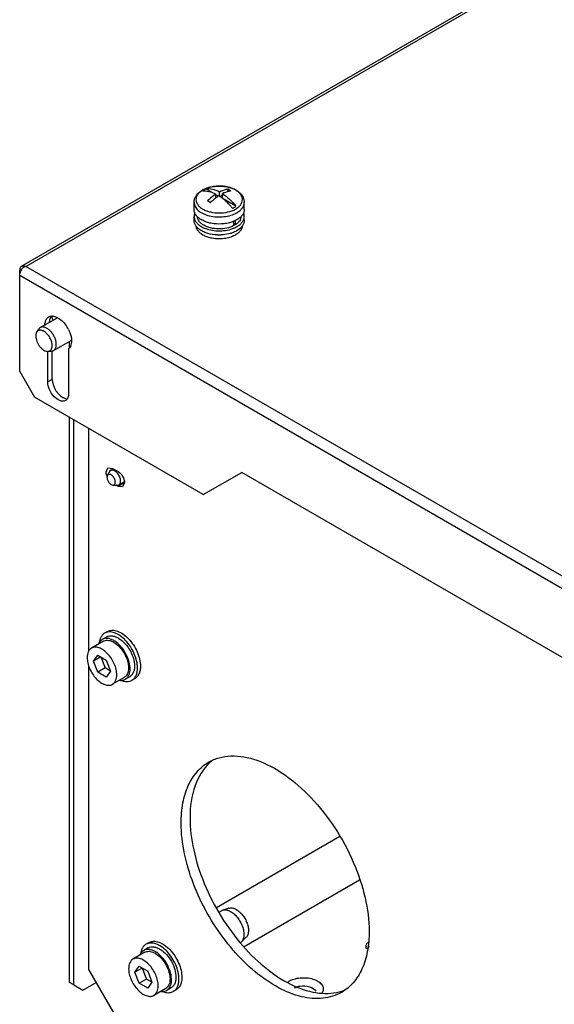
# Model space of a CAD drawing. Header units: millimetres. Extents: x 141 to 1096, y 454 to 1274.
# Tile 14 of 21: x 165 to 293, y 717 to 953. Entities that reach past the tile are written whole.
import ezdxf

# ---------------------------------------------------------------- set-up
doc = ezdxf.new("R2010")
doc.units = ezdxf.units.MM
doc.header["$LTSCALE"] = 112.320728
doc.layers.get('0').update_dxf_attribs({"linetype": 'CONTINUOUS'})

msp = doc.modelspace()

# ---------------------------------------------------------------- linework, layer by layer
at = {"color": 7, "linetype": 'Continuous'}
for p, q in [((824.14, 1273.69), (165.83, 893.61)), ((166.94, 893.65), (824.83, 1273.48)), ((211.6, 911.21), (209.94, 912.17)), ((212.34, 910.01), (212.34, 910.93)), ((212.93, 910.44), (212.34, 910.78)), ((213.19, 910.42), (213.19, 911.42)), ((213.89, 910.7), (213.29, 910.35)), ((213.89, 909.92), (213.89, 911.02)), ((215.17, 912.09), (215.17, 911.51)), ((207.11, 907.24), (207.11, 908.94)), ((211.53, 909.34), (210.93, 908.99)), ((217.13, 908.01), (214.05, 909.8)), ((219.11, 907.24), (219.11, 908.94)), ((207.11, 904.63), (207.11, 905.61)), ((219.11, 904.63), (219.11, 905.61)), ((216.61, 903.39), (216.61, 904.47)), ((216.61, 903.79), (216.96, 903.59)), ((216.96, 904.62), (216.96, 903.59)), ((165.46, 868.54), (165.46, 892.79)), ((165.46, 891.56), (419.31, 745.01)), ((166.28, 893.69), (165.83, 893.61)), ((166.33, 893.48), (166.28, 893.69)), ((420.37, 747.33), (166.94, 893.65)), ((170.38, 879.04), (174.3, 881.31)), ((172.95, 881.68), (173.45, 880.82)), ((169.53, 877.96), (169.99, 878.67)), ((173.55, 873.55), (177.75, 875.98)), ((177.33, 874.21), (177.33, 875.74)), ((172.17, 866.05), (172.17, 873.36)), ((172.19, 873.36), (173.03, 873.4)), ((173.23, 866.66), (173.23, 873.4)), ((177.12, 873.95), (177.12, 863.19)), ((165.46, 868.54), (168.99, 862.42)), ((173.23, 866.66), (172.17, 866.05)), ((209.3, 839.15), (168.99, 862.42)), ((177.33, 722.63), (177.33, 857.6)), ((178.4, 722.02), (178.4, 856.99)), ((181.93, 854.94), (181.93, 801.69)), ((186.1, 844.53), (186.55, 845.52)), ((186.4, 843.7), (186.88, 844.62)), ((186.55, 845.52), (187.62, 845.41)), ((187.16, 844.92), (187.82, 845.3)), ((187.62, 845.41), (188.97, 844.64)), ((209.3, 839.15), (218.49, 844.45)), ((402.34, 738.31), (218.49, 844.45)), ((189.16, 841.46), (190.43, 842.19)), ((187.72, 841.41), (188.75, 841.37)), ((188.97, 841.12), (188.53, 841.38)), ((190.49, 842), (188.97, 841.12)), ((190.04, 841.02), (188.97, 841.12)), ((190.49, 842), (190.04, 841.02)), ((186.25, 805.17), (185.19, 804.55)), ((186.46, 806.44), (185.75, 806.03)), ((185.44, 804.12), (182.61, 802.49)), ((183.07, 799.34), (184.09, 800.79)), ((184.84, 800.36), (183.07, 799.34)), ((184.09, 800.79), (186.13, 799.61)), ((184.84, 800.36), (185.86, 797.73)), ((181.93, 798.29), (181.93, 725.69)), ((184.09, 796.7), (183.07, 799.34)), ((185.86, 797.73), (184.09, 796.7)), ((187.15, 796.98), (185.86, 797.73)), ((186.13, 799.61), (187.15, 796.98)), ((186.13, 795.53), (184.09, 796.7)), ((187.15, 796.98), (186.13, 795.53)), ((190.44, 795.46), (187.61, 793.83)), ((191.75, 795.64), (190.69, 795.03)), ((192.96, 795.18), (192.25, 794.77)), ((241.94, 757.48), (212.44, 740.45)), ((219.08, 731.22), (246.61, 747.11)), ((213.03, 739.39), (213.65, 739.75)), ((215.45, 740.35), (213.96, 739.89)), ((196.36, 732.14), (195.65, 731.73)), ((219.52, 733.31), (218.37, 732.24)), ((195.34, 729.82), (192.51, 728.19)), ((196.15, 730.86), (195.09, 730.25)), ((181.93, 725.69), (189, 713.44)), ((192.97, 725.03), (193.99, 726.49)), ((194.74, 726.05), (192.97, 725.03)), ((193.99, 722.4), (192.97, 725.03)), ((193.99, 726.49), (196.03, 725.31)), ((194.74, 726.05), (195.76, 723.42)), ((196.03, 725.31), (197.05, 722.68)), ((178.4, 722.02), (177.33, 722.63)), ((180.52, 720.79), (183.7, 722.63)), ((195.76, 723.42), (193.99, 722.4)), ((196.03, 721.22), (193.99, 722.4)), ((197.05, 722.68), (195.76, 723.42)), ((197.05, 722.68), (196.03, 721.22)), ((178.4, 722.02), (180.52, 720.79)), ((200.34, 721.16), (197.51, 719.52)), ((201.65, 721.34), (200.59, 720.72)), ((202.86, 720.88), (202.15, 720.47))]:
    msp.add_line(p, q, dxfattribs=at)
for centre, radius, start, end in [((213.11, 903.35), 9.48, 91.4391, 97.2142), ((213.11, 903.23), 9.6, 86.53, 91.4497), ((211.95, 906.87), 5.75, 119.5195, 119.9994), ((211.72, 907.5), 5.07, 120.7249, 121.2994), ((211.77, 907.42), 5.17, 119.9986, 120.7244), ((211.82, 907.32), 5.28, 119.5194, 119.9993), ((213.48, 905.13), 7.66, 72.8093, 73.9828), ((214.41, 911.92), 5.27, 299.5193, 299.9993), ((214.51, 911.43), 5.7, 299.5194, 299.9993), ((209.97, 905.02), 2.95, 214.0802, 217.7434), ((216.31, 904.99), 2.89, 324.4265, 325.9867), ((211.25, 906.36), 4.81, 232.407, 236.1891), ((213.11, 911.54), 10.38, 267.72, 272.7253), ((213.55, 909.33), 8.12, 286.9574, 287.7273), ((168.5, 891.27), 3.09, 143.21, 149.3597), ((167.67, 890.58), 3.16, 112.5226, 116.2197), ((166.44, 891.31), 2.39, 77.8581, 83.3171), ((175.41, 879.52), 3.95, 176.2872, 180.0274), ((173.15, 880.27), 1.51, 109.5124, 119.9497), ((173.17, 880.21), 1.57, 106.1548, 109.5302), ((173.23, 879.9), 1.89, 89.7741, 95.9336), ((170.18, 875.1), 7.76, 26.5111, 36.6497), ((186.42, 842.23), 3.14, 38.7809, 43.2981), ((189.41, 844.75), 3.33, 198.471, 199.6527), ((189.61, 844.82), 3.54, 199.6909, 205.3637), ((185.22, 799.57), 5.44, 57.2131, 60.0784), ((186.76, 797.75), 4.72, 0.0004, 0.3731), ((186.46, 797.54), 5.37, 0.0108, 2.8191), ((191.6, 799.48), 5.09, 244.9773, 247.3743), ((218.2, 767.04), 10.9, 126.7274, 131.9857), ((214.4, 738.44), 1.51, 107.1428, 119.929), ((217.34, 733.35), 1.51, 300.0555, 311.5753), ((217.32, 733.38), 1.55, 311.5536, 312.8211), ((195.12, 725.27), 5.44, 57.2131, 60.0784), ((249.11, 731.24), 0.918, 179.9847, 185.2112), ((196.65, 723.45), 4.72, 0.0004, 0.3731), ((196.36, 723.24), 5.37, 0.0108, 2.8191), ((201.5, 725.18), 5.09, 244.9773, 247.3743), ((239.06, 730.92), 10.9, 288.035, 293.3056)]:
    msp.add_arc(centre, radius, start, end, dxfattribs=at)
for points, knots in [([(209.12, 911.87), (209.56, 912.12), (210.54, 912.52), (212.13, 912.83), (213.79, 912.85), (215.4, 912.6), (216.85, 912.07), (217.88, 911.4), (218.5, 910.73), (218.84, 910.18), (219.06, 909.58), (219.11, 909.15), (219.11, 908.94)], [0, 0, 0, 0, 0.126684, 0.2625, 0.402198, 0.539192, 0.667818, 0.785509, 0.840907, 0.894689, 0.947544, 1, 1, 1, 1]), ([(211.11, 912.61), (211.04, 912.6), (210.75, 912.53), (210.47, 912.45), (210.27, 912.37)], [0, 0, 0, 0, 0.254727, 1, 1, 1, 1]), ([(211.92, 912.75), (211.85, 912.74), (211.58, 912.71), (211.31, 912.66), (211.11, 912.61)], [0, 0, 0, 0, 0.252697, 1, 1, 1, 1]), ([(214.63, 912.71), (214.55, 912.72), (214.24, 912.77), (213.93, 912.8), (213.7, 912.81)], [0, 0, 0, 0, 0.247845, 1, 1, 1, 1]), ([(215.59, 912.49), (215.51, 912.52), (215.2, 912.6), (214.87, 912.67), (214.63, 912.71)], [0, 0, 0, 0, 0.245643, 1, 1, 1, 1]), ([(207.11, 908.94), (207.11, 909.23), (207.21, 909.83), (207.63, 910.63), (208.27, 911.32), (208.8, 911.69), (209.08, 911.85)], [0, 0, 0, 0, 0.238674, 0.481255, 0.733201, 1, 1, 1, 1]), ([(209.09, 911.83), (208.85, 911.69), (208.43, 911.38), (207.93, 910.82), (207.62, 910.21), (207.52, 909.56), (207.66, 908.92), (208, 908.32), (208.53, 907.77), (209.23, 907.3), (210.07, 906.91), (211.36, 906.53), (213.11, 906.34), (215.16, 906.56), (216.45, 907.02), (217, 907.33)], [0, 0, 0, 0, 0.05965, 0.113034, 0.161219, 0.206504, 0.252084, 0.301053, 0.355504, 0.416276, 0.483166, 0.555213, 0.708355, 0.861465, 1, 1, 1, 1]), ([(209.49, 911.94), (209.46, 911.92), (209.32, 911.83), (209.19, 911.75), (209.09, 911.68)], [0, 0, 0, 0, 0.255832, 1, 1, 1, 1]), ([(209.09, 911.68), (209.61, 911.73), (210.76, 911.63), (211.81, 911.21), (212.34, 910.93)], [0, 0, 0, 0, 0.465659, 1, 1, 1, 1]), ([(210.27, 912.37), (210.17, 912.34), (209.82, 912.21), (209.47, 912.05), (209.22, 911.91)], [0, 0, 0, 0, 0.259474, 1, 1, 1, 1]), ([(209.94, 912.17), (209.9, 912.15), (209.75, 912.08), (209.6, 912), (209.49, 911.94)], [0, 0, 0, 0, 0.255162, 1, 1, 1, 1]), ([(213.19, 911.42), (212.66, 911.7), (211.6, 912.12), (210.46, 912.22), (209.94, 912.17)], [0, 0, 0, 0, 0.534341, 1, 1, 1, 1]), ([(212.34, 910.93), (212.17, 910.82), (211.47, 910.33), (210.82, 909.77), (210.36, 909.31)], [0, 0, 0, 0, 0.239557, 1, 1, 1, 1]), ([(213.04, 910.53), (212.98, 910.49), (212.74, 910.33), (212.51, 910.16), (212.34, 910.03)], [0, 0, 0, 0, 0.24584, 1, 1, 1, 1]), ([(213.89, 909.93), (213.82, 909.98), (213.54, 910.19), (213.26, 910.39), (213.04, 910.53)], [0, 0, 0, 0, 0.254978, 1, 1, 1, 1]), ([(215.17, 912.09), (215.01, 912.06), (214.32, 911.92), (213.66, 911.66), (213.19, 911.42)], [0, 0, 0, 0, 0.23516, 1, 1, 1, 1]), ([(215.87, 911.69), (215.71, 911.66), (215.02, 911.52), (214.36, 911.26), (213.89, 911.02)], [0, 0, 0, 0, 0.235169, 1, 1, 1, 1]), ([(213.89, 911.02), (214.49, 910.63), (215.66, 909.71), (216.66, 908.62), (217.13, 908.01)], [0, 0, 0, 0, 0.480235, 1, 1, 1, 1]), ([(215.87, 911.69), (215.81, 911.72), (215.58, 911.87), (215.35, 912), (215.17, 912.09)], [0, 0, 0, 0, 0.254944, 1, 1, 1, 1]), ([(216.7, 912.07), (216.63, 912.11), (216.31, 912.25), (215.99, 912.37), (215.74, 912.45)], [0, 0, 0, 0, 0.24222, 1, 1, 1, 1]), ([(217.2, 911.79), (217.16, 911.82), (217, 911.92), (216.83, 912.01), (216.7, 912.07)], [0, 0, 0, 0, 0.244265, 1, 1, 1, 1]), ([(217.04, 907.35), (217.1, 907.39), (217.23, 907.46), (217.37, 907.56), (217.48, 907.64), (217.57, 907.7), (217.64, 907.76), (217.79, 907.89), (217.95, 908.04), (218.12, 908.22), (218.33, 908.49), (218.57, 908.92), (218.7, 909.55), (218.62, 910.19), (218.32, 910.79), (217.84, 911.34), (217.43, 911.65), (217.2, 911.79)], [0, 0, 0, 0, 0.037907, 0.074868, 0.092998, 0.110937, 0.12858, 0.146002, 0.213326, 0.245631, 0.277086, 0.394973, 0.504835, 0.613846, 0.729519, 0.857362, 1, 1, 1, 1]), ([(207.11, 908.94), (207.11, 908.77), (207.16, 908.42), (207.36, 907.92), (207.68, 907.44), (208.29, 906.83), (209.33, 906.19), (210.82, 905.69), (212.5, 905.45), (214.23, 905.49), (215.86, 905.81), (216.87, 906.22), (217.32, 906.47)], [0, 0, 0, 0, 0.042851, 0.087458, 0.135246, 0.187139, 0.304203, 0.437654, 0.581852, 0.72902, 0.870849, 1, 1, 1, 1]), ([(210.36, 909.31), (210.42, 909.28), (210.66, 909.16), (210.89, 909.02), (211.06, 908.91)], [0, 0, 0, 0, 0.245075, 1, 1, 1, 1]), ([(212.34, 910.03), (212.23, 909.95), (211.78, 909.59), (211.36, 909.21), (211.06, 908.91)], [0, 0, 0, 0, 0.243758, 1, 1, 1, 1]), ([(216.29, 907.53), (216.1, 907.76), (215.38, 908.62), (214.55, 909.41), (213.89, 909.93)], [0, 0, 0, 0, 0.25941, 1, 1, 1, 1]), ([(216.73, 907.76), (216.77, 907.78), (216.91, 907.86), (217.04, 907.95), (217.13, 908.01)], [0, 0, 0, 0, 0.255832, 1, 1, 1, 1]), ([(217.36, 906.49), (217.62, 906.64), (218.1, 906.97), (218.67, 907.57), (219.03, 908.24), (219.11, 908.71), (219.11, 908.94)], [0, 0, 0, 0, 0.289809, 0.549048, 0.782229, 1, 1, 1, 1]), ([(207.85, 905.58), (207.63, 905.81), (207.34, 906.21), (207.15, 906.8), (207.11, 907.1), (207.11, 907.24)], [0, 0, 0, 0, 0.524565, 0.765826, 1, 1, 1, 1]), ([(207.3, 906.46), (207.24, 906.32), (207.15, 906.04), (207.11, 905.75), (207.11, 905.61)], [0, 0, 0, 0, 0.507274, 1, 1, 1, 1]), ([(207.11, 905.61), (207.11, 905.4), (207.18, 904.97), (207.48, 904.37), (207.95, 903.81), (208.34, 903.5), (208.56, 903.35)], [0, 0, 0, 0, 0.221985, 0.457005, 0.714698, 1, 1, 1, 1]), ([(216.65, 904.44), (216.29, 904.29), (215.53, 904.04), (213.91, 903.75), (212.23, 903.75), (210.62, 904.06), (209.53, 904.43), (208.59, 904.93), (208.07, 905.35), (207.85, 905.58)], [0, 0, 0, 0, 0.12478, 0.257137, 0.528997, 0.66094, 0.785075, 0.898587, 1, 1, 1, 1]), ([(209.44, 903.49), (209.21, 903.62), (208.8, 903.9), (208.31, 904.41), (208, 904.98), (207.92, 905.38), (207.91, 905.58)], [0, 0, 0, 0, 0.289489, 0.548809, 0.782249, 1, 1, 1, 1]), ([(216.29, 907.53), (216.32, 907.54), (216.48, 907.61), (216.63, 907.69), (216.73, 907.76)], [0, 0, 0, 0, 0.255162, 1, 1, 1, 1]), ([(218.31, 905.53), (218.31, 905.35), (218.23, 904.98), (217.95, 904.46), (217.52, 903.98), (217.16, 903.72), (216.96, 903.59)], [0, 0, 0, 0, 0.220414, 0.455372, 0.713809, 1, 1, 1, 1]), ([(219.11, 907.24), (219.11, 907.01), (219.03, 906.54), (218.67, 905.87), (218.1, 905.27), (217.62, 904.94), (217.36, 904.79)], [0, 0, 0, 0, 0.21777, 0.450951, 0.71019, 1, 1, 1, 1]), ([(217.36, 903.16), (217.62, 903.31), (218.1, 903.64), (218.67, 904.24), (219.03, 904.9), (219.11, 905.38), (219.11, 905.61)], [0, 0, 0, 0, 0.28981, 0.549048, 0.782229, 1, 1, 1, 1]), ([(219.11, 905.61), (219.11, 905.68), (219.1, 905.95), (219.03, 906.22), (218.95, 906.41)], [0, 0, 0, 0, 0.246517, 1, 1, 1, 1]), ([(207.52, 903.37), (207.4, 903.56), (207.19, 903.96), (207.11, 904.41), (207.11, 904.63)], [0, 0, 0, 0, 0.515518, 1, 1, 1, 1]), ([(207.76, 902.67), (207.74, 902.72), (207.68, 902.89), (207.64, 903.08), (207.62, 903.22)], [0, 0, 0, 0, 0.255172, 1, 1, 1, 1]), ([(208.31, 902.55), (208.25, 902.6), (208, 902.8), (207.78, 903.03), (207.64, 903.22)], [0, 0, 0, 0, 0.26237, 1, 1, 1, 1]), ([(208.56, 903.35), (208.61, 903.32), (208.82, 903.18), (209.03, 903.07), (209.2, 902.98)], [0, 0, 0, 0, 0.243018, 1, 1, 1, 1]), ([(216.61, 903.39), (216.08, 903.11), (214.89, 902.71), (212.99, 902.54), (211.11, 902.76), (209.94, 903.19), (209.44, 903.49)], [0, 0, 0, 0, 0.240141, 0.502953, 0.764167, 1, 1, 1, 1]), ([(217.36, 904.79), (217.3, 904.76), (217.07, 904.63), (216.83, 904.52), (216.65, 904.44)], [0, 0, 0, 0, 0.24319, 1, 1, 1, 1]), ([(218.66, 903.31), (218.58, 903.2), (218.22, 902.75), (217.74, 902.4), (217.36, 902.18)], [0, 0, 0, 0, 0.230037, 1, 1, 1, 1]), ([(218.61, 903.32), (218.6, 903.13), (218.53, 902.75), (218.34, 902.41), (218.23, 902.24)], [0, 0, 0, 0, 0.484527, 1, 1, 1, 1]), ([(219.11, 904.63), (219.11, 904.41), (219.04, 903.96), (218.83, 903.56), (218.71, 903.37)], [0, 0, 0, 0, 0.48453, 1, 1, 1, 1]), ([(208.15, 902.04), (208.11, 902.09), (207.95, 902.29), (207.83, 902.5), (207.76, 902.67)], [0, 0, 0, 0, 0.260828, 1, 1, 1, 1]), ([(209.5, 901.01), (209.23, 901.15), (208.74, 901.44), (208.32, 901.83), (208.15, 902.04)], [0, 0, 0, 0, 0.528302, 1, 1, 1, 1]), ([(212.7, 901.17), (211.93, 901.2), (210.81, 901.37), (209.44, 901.86), (208.84, 902.19), (208.57, 902.37)], [0, 0, 0, 0, 0.529586, 0.774812, 1, 1, 1, 1]), ([(209.2, 902.98), (209.67, 902.75), (210.7, 902.39), (211.78, 902.22), (212.34, 902.17)], [0, 0, 0, 0, 0.479722, 1, 1, 1, 1]), ([(211.45, 900.38), (211.1, 900.44), (210.43, 900.61), (209.79, 900.86), (209.5, 901.01)], [0, 0, 0, 0, 0.517337, 1, 1, 1, 1]), ([(212.34, 902.17), (212.95, 902.13), (214.16, 902.14), (215.35, 902.37), (215.91, 902.54)], [0, 0, 0, 0, 0.50911, 1, 1, 1, 1]), ([(215.92, 901.57), (215.74, 901.51), (214.98, 901.31), (214.2, 901.2), (213.61, 901.18)], [0, 0, 0, 0, 0.24229, 1, 1, 1, 1]), ([(215.91, 902.54), (216.04, 902.58), (216.54, 902.75), (217.02, 902.97), (217.36, 903.16)], [0, 0, 0, 0, 0.261562, 1, 1, 1, 1]), ([(217.36, 902.18), (217.26, 902.12), (216.83, 901.89), (216.37, 901.71), (216.02, 901.6)], [0, 0, 0, 0, 0.238799, 1, 1, 1, 1]), ([(217, 901.16), (216.95, 901.13), (216.71, 900.99), (216.46, 900.88), (216.27, 900.8)], [0, 0, 0, 0, 0.242469, 1, 1, 1, 1]), ([(217.5, 901.49), (217.46, 901.46), (217.3, 901.34), (217.13, 901.23), (217, 901.16)], [0, 0, 0, 0, 0.243295, 1, 1, 1, 1]), ([(218.23, 902.24), (218.19, 902.17), (217.97, 901.89), (217.71, 901.65), (217.5, 901.49)], [0, 0, 0, 0, 0.235913, 1, 1, 1, 1]), ([(214.7, 900.36), (214.16, 900.27), (213.07, 900.18), (211.98, 900.28), (211.45, 900.38)], [0, 0, 0, 0, 0.500413, 1, 1, 1, 1]), ([(216.27, 900.8), (216.15, 900.75), (215.64, 900.56), (215.1, 900.43), (214.7, 900.36)], [0, 0, 0, 0, 0.240786, 1, 1, 1, 1]), ([(165.46, 891.56), (165.46, 891.67), (165.5, 892.12), (165.67, 892.55), (165.85, 892.85)], [0, 0, 0, 0, 0.228685, 1, 1, 1, 1]), ([(171.65, 880.65), (171.69, 880.75), (171.85, 881.12), (172.14, 881.43), (172.4, 881.58)], [0, 0, 0, 0, 0.27023, 1, 1, 1, 1]), ([(174.28, 881.55), (174.47, 881.46), (175.29, 881.01), (175.97, 880.32), (176.4, 879.73)], [0, 0, 0, 0, 0.225249, 1, 1, 1, 1]), ([(169.53, 877.96), (169.49, 877.9), (169.34, 877.61), (169.3, 877.27), (169.3, 877.02)], [0, 0, 0, 0, 0.225482, 1, 1, 1, 1]), ([(173.21, 874.76), (173.21, 875.02), (173.13, 875.59), (172.82, 876.4), (172.36, 877.17), (171.78, 877.8), (171.23, 878.19), (170.79, 878.36), (170.48, 878.42), (170.19, 878.41), (169.93, 878.33), (169.7, 878.18), (169.58, 878.04), (169.53, 877.96)], [0, 0, 0, 0, 0.133932, 0.281886, 0.43396, 0.579301, 0.708631, 0.765732, 0.81767, 0.865242, 0.910009, 0.95415, 1, 1, 1, 1]), ([(170.38, 879.04), (170.3, 879), (170.16, 878.89), (170.04, 878.75), (169.99, 878.67)], [0, 0, 0, 0, 0.490381, 1, 1, 1, 1]), ([(174.2, 875), (174.2, 875.27), (174.13, 875.84), (173.84, 876.68), (173.41, 877.48), (172.85, 878.19), (172.23, 878.75), (171.66, 879.06), (171.22, 879.18), (170.91, 879.2), (170.63, 879.16), (170.45, 879.09), (170.38, 879.04)], [0, 0, 0, 0, 0.128681, 0.270273, 0.417429, 0.561775, 0.695446, 0.812711, 0.864676, 0.91251, 0.95714, 1, 1, 1, 1]), ([(177.12, 878.56), (177.23, 878.34), (177.61, 877.48), (177.83, 876.54), (177.83, 875.85)], [0, 0, 0, 0, 0.267408, 1, 1, 1, 1]), ([(169.3, 877.02), (169.3, 876.81), (169.35, 876.38), (169.54, 875.74), (169.84, 875.1), (170.23, 874.52), (170.62, 874.1), (170.96, 873.82), (171.41, 873.51), (171.85, 873.34), (172.19, 873.36)], [0, 0, 0, 0, 0.122944, 0.257453, 0.398323, 0.539422, 0.674587, 0.738292, 0.798652, 1, 1, 1, 1]), ([(173.55, 873.55), (173.65, 873.61), (173.85, 873.78), (174.05, 874.12), (174.18, 874.54), (174.2, 874.84), (174.2, 875)], [0, 0, 0, 0, 0.217773, 0.450955, 0.710192, 1, 1, 1, 1]), ([(177.83, 875.85), (177.83, 875.65), (177.79, 874.97), (177.49, 874.26), (177.12, 873.95)], [0, 0, 0, 0, 0.289447, 1, 1, 1, 1]), ([(172.19, 873.36), (172.27, 873.36), (172.41, 873.39), (172.62, 873.47), (172.8, 873.59), (173, 873.82), (173.18, 874.22), (173.21, 874.57), (173.21, 874.76)], [0, 0, 0, 0, 0.116601, 0.228842, 0.340529, 0.455558, 0.707095, 1, 1, 1, 1]), ([(173.03, 873.4), (173.12, 873.41), (173.3, 873.44), (173.47, 873.51), (173.55, 873.55)], [0, 0, 0, 0, 0.50962, 1, 1, 1, 1]), ([(176.4, 861.59), (175.57, 861.11), (173.64, 862.27), (172.54, 864.11), (172.17, 865.42), (172.17, 866.05)], [0, 0, 0, 0, 0.422605, 0.722335, 1, 1, 1, 1]), ([(173.23, 866.66), (173.23, 865.82), (173.81, 864.14), (174.97, 862.81), (175.7, 862.38)], [0, 0, 0, 0, 0.499767, 1, 1, 1, 1]), ([(175.7, 862.38), (175.79, 862.33), (176.13, 862.15), (176.51, 862.04), (176.79, 862.04)], [0, 0, 0, 0, 0.275554, 1, 1, 1, 1]), ([(186.25, 843.69), (186.23, 843.76), (186.15, 844.04), (186.1, 844.32), (186.1, 844.53)], [0, 0, 0, 0, 0.265376, 1, 1, 1, 1]), ([(187.16, 844.92), (187.1, 844.89), (186.99, 844.8), (186.91, 844.68), (186.88, 844.62)], [0, 0, 0, 0, 0.485947, 1, 1, 1, 1]), ([(188.71, 844.38), (188.58, 844.51), (188.33, 844.74), (187.97, 844.93), (187.69, 845.01), (187.5, 845.02), (187.32, 845), (187.21, 844.95), (187.16, 844.92)], [0, 0, 0, 0, 0.305087, 0.572743, 0.69133, 0.800462, 0.902258, 1, 1, 1, 1]), ([(188.97, 844.64), (189.42, 844.38), (190.13, 843.55), (190.49, 842.52), (190.49, 842)], [0, 0, 0, 0, 0.499999, 1, 1, 1, 1]), ([(186.4, 843.7), (186.38, 843.67), (186.33, 843.54), (186.31, 843.39), (186.31, 843.27)], [0, 0, 0, 0, 0.228196, 1, 1, 1, 1]), ([(186.31, 843.27), (186.31, 843.17), (186.33, 842.96), (186.42, 842.64), (186.57, 842.33), (186.76, 842.04), (186.98, 841.78), (187.28, 841.54), (187.55, 841.42), (187.72, 841.41)], [0, 0, 0, 0, 0.121578, 0.254385, 0.393648, 0.533704, 0.668785, 0.793786, 1, 1, 1, 1]), ([(188.3, 842.12), (188.3, 842.26), (188.26, 842.55), (188.09, 842.98), (187.85, 843.37), (187.54, 843.7), (187.26, 843.89), (187.03, 843.97), (186.87, 843.99), (186.72, 843.97), (186.59, 843.92), (186.48, 843.83), (186.42, 843.75), (186.4, 843.7)], [0, 0, 0, 0, 0.134892, 0.284001, 0.436803, 0.581874, 0.70971, 0.76575, 0.81662, 0.863387, 0.907933, 0.95268, 1, 1, 1, 1]), ([(187.72, 841.41), (187.8, 841.41), (187.93, 841.43), (188.06, 841.51), (188.18, 841.62), (188.28, 841.83), (188.3, 842.02), (188.3, 842.12)], [0, 0, 0, 0, 0.232533, 0.34434, 0.458473, 0.707508, 1, 1, 1, 1]), ([(189.57, 842.37), (189.57, 842.53), (189.54, 842.84), (189.39, 843.31), (189.17, 843.77), (188.98, 844.06), (188.87, 844.2)], [0, 0, 0, 0, 0.227981, 0.477544, 0.738772, 1, 1, 1, 1]), ([(189.16, 841.46), (189.23, 841.5), (189.35, 841.6), (189.48, 841.82), (189.56, 842.08), (189.57, 842.27), (189.57, 842.37)], [0, 0, 0, 0, 0.217772, 0.450955, 0.710192, 1, 1, 1, 1]), ([(188.75, 841.37), (188.83, 841.36), (188.97, 841.37), (189.1, 841.42), (189.16, 841.46)], [0, 0, 0, 0, 0.514047, 1, 1, 1, 1]), ([(186.46, 806.44), (186.62, 806.53), (186.97, 806.68), (187.56, 806.76), (188.18, 806.72), (189.09, 806.48), (190.25, 805.84), (191.54, 804.7), (192.68, 803.25), (193.57, 801.6), (194.15, 799.88), (194.31, 798.71), (194.31, 798.16)], [0, 0, 0, 0, 0.042861, 0.087491, 0.135326, 0.18729, 0.304554, 0.438225, 0.58257, 0.729726, 0.871319, 1, 1, 1, 1]), ([(185.75, 806.03), (185.58, 805.93), (185.25, 805.67), (184.86, 805.15), (184.59, 804.51), (184.49, 804.04), (184.45, 803.8)], [0, 0, 0, 0, 0.225948, 0.462819, 0.719155, 1, 1, 1, 1]), ([(185.19, 804.55), (185.04, 804.47), (184.76, 804.25), (184.55, 803.96), (184.46, 803.81)], [0, 0, 0, 0, 0.48809, 1, 1, 1, 1]), ([(187.93, 804.29), (187.69, 804.42), (187.21, 804.65), (186.48, 804.83), (185.79, 804.81), (185.37, 804.66), (185.19, 804.55)], [0, 0, 0, 0, 0.28967, 0.54887, 0.782102, 1, 1, 1, 1]), ([(193.6, 797.75), (193.6, 798.3), (193.44, 799.47), (192.86, 801.19), (191.97, 802.84), (190.83, 804.29), (189.55, 805.43), (188.38, 806.07), (187.47, 806.31), (186.85, 806.36), (186.27, 806.27), (185.91, 806.12), (185.75, 806.03)], [0, 0, 0, 0, 0.12868, 0.270273, 0.41743, 0.561778, 0.695447, 0.812712, 0.864676, 0.91251, 0.95714, 1, 1, 1, 1]), ([(186.25, 805.17), (186.44, 805.28), (186.89, 805.43), (187.63, 805.43), (188.42, 805.21), (188.92, 804.95), (189.18, 804.79)], [0, 0, 0, 0, 0.215282, 0.447447, 0.707661, 1, 1, 1, 1]), ([(189.18, 804.79), (189.71, 804.45), (190.71, 803.56), (191.88, 801.92), (192.67, 800.08), (192.89, 798.77), (192.89, 798.16)], [0, 0, 0, 0, 0.239985, 0.502796, 0.764093, 1, 1, 1, 1]), ([(182.61, 802.49), (182.45, 802.39), (182.14, 802.13), (181.81, 801.59), (181.62, 800.93), (181.58, 800.45), (181.58, 800.2)], [0, 0, 0, 0, 0.217771, 0.450951, 0.710188, 1, 1, 1, 1]), ([(188.65, 796.12), (188.65, 796.54), (188.53, 797.44), (188.08, 798.76), (187.4, 800.03), (186.52, 801.15), (185.53, 802.03), (184.64, 802.51), (183.94, 802.7), (183.46, 802.74), (183.01, 802.67), (182.74, 802.56), (182.61, 802.49)], [0, 0, 0, 0, 0.128682, 0.270273, 0.41743, 0.561778, 0.695448, 0.812712, 0.864677, 0.91251, 0.95714, 1, 1, 1, 1]), ([(184.46, 803.81), (184.45, 803.78), (184.4, 803.69), (184.35, 803.59), (184.32, 803.51)], [0, 0, 0, 0, 0.245548, 1, 1, 1, 1]), ([(185.44, 804.12), (185.59, 804.2), (185.92, 804.33), (186.48, 804.37), (187.07, 804.27), (187.46, 804.12), (187.66, 804.02)], [0, 0, 0, 0, 0.222286, 0.457442, 0.715029, 1, 1, 1, 1]), ([(187.66, 804.02), (187.71, 804), (187.91, 803.9), (188.1, 803.78), (188.24, 803.69)], [0, 0, 0, 0, 0.24232, 1, 1, 1, 1]), ([(191.82, 797.81), (191.79, 798.41), (191.54, 799.65), (190.75, 801.41), (189.62, 802.97), (188.67, 803.82), (188.17, 804.14)], [0, 0, 0, 0, 0.239032, 0.500021, 0.761005, 1, 1, 1, 1]), ([(188.24, 803.69), (188.7, 803.37), (189.57, 802.57), (190.59, 801.1), (191.28, 799.47), (191.47, 798.32), (191.48, 797.78)], [0, 0, 0, 0, 0.242029, 0.504595, 0.764682, 1, 1, 1, 1]), ([(181.58, 800.2), (181.58, 799.77), (181.7, 798.87), (182.14, 797.55), (182.83, 796.28), (183.7, 795.16), (184.69, 794.29), (185.59, 793.8), (186.29, 793.61), (186.77, 793.58), (187.22, 793.64), (187.49, 793.76), (187.61, 793.83)], [0, 0, 0, 0, 0.128682, 0.270273, 0.41743, 0.561778, 0.695448, 0.812712, 0.864677, 0.91251, 0.95714, 1, 1, 1, 1]), ([(191.48, 797.75), (191.48, 797.49), (191.44, 797.01), (191.24, 796.35), (190.92, 795.81), (190.61, 795.55), (190.44, 795.46)], [0, 0, 0, 0, 0.289809, 0.549047, 0.782228, 1, 1, 1, 1]), ([(190.69, 795.03), (190.87, 795.13), (191.21, 795.42), (191.57, 796.01), (191.79, 796.74), (191.83, 797.27), (191.83, 797.54)], [0, 0, 0, 0, 0.217772, 0.450953, 0.710191, 1, 1, 1, 1]), ([(192.89, 798.16), (192.89, 797.88), (192.85, 797.35), (192.63, 796.62), (192.27, 796.03), (191.93, 795.74), (191.75, 795.64)], [0, 0, 0, 0, 0.289809, 0.549047, 0.782228, 1, 1, 1, 1]), ([(192.25, 794.77), (192.47, 794.9), (192.87, 795.23), (193.29, 795.93), (193.55, 796.79), (193.6, 797.42), (193.6, 797.75)], [0, 0, 0, 0, 0.217772, 0.450952, 0.710192, 1, 1, 1, 1]), ([(194.31, 798.16), (194.31, 797.83), (194.26, 797.2), (194, 796.34), (193.57, 795.64), (193.17, 795.3), (192.96, 795.18)], [0, 0, 0, 0, 0.289806, 0.549045, 0.782225, 1, 1, 1, 1]), ([(187.61, 793.83), (187.78, 793.92), (188.09, 794.18), (188.41, 794.72), (188.61, 795.38), (188.65, 795.86), (188.65, 796.12)], [0, 0, 0, 0, 0.217771, 0.450951, 0.710188, 1, 1, 1, 1]), ([(189.65, 794.77), (189.83, 794.77), (190.2, 794.8), (190.54, 794.94), (190.69, 795.03)], [0, 0, 0, 0, 0.512538, 1, 1, 1, 1]), ([(189.3, 794.8), (189.33, 794.79), (189.45, 794.78), (189.56, 794.77), (189.65, 794.77)], [0, 0, 0, 0, 0.255003, 1, 1, 1, 1]), ([(189.64, 794.78), (189.87, 794.68), (190.33, 794.53), (191.03, 794.44), (191.68, 794.51), (192.08, 794.67), (192.25, 794.77)], [0, 0, 0, 0, 0.281285, 0.537747, 0.774435, 1, 1, 1, 1]), ([(210.6, 775.23), (211.39, 775.69), (213.11, 776.4), (217.05, 776.98), (222.6, 775.9), (229.14, 772.31), (235.42, 766.75), (240.97, 759.65), (245.34, 751.57), (248.17, 743.2), (248.93, 737.49), (248.93, 734.78)], [0, 0, 0, 0, 0.042879, 0.087529, 0.186936, 0.304252, 0.437978, 0.582387, 0.729605, 0.871255, 1, 1, 1, 1]), ([(204.03, 760.7), (204.03, 762.31), (204.27, 765.37), (205.51, 769.57), (207.6, 772.98), (209.56, 774.63), (210.6, 775.23)], [0, 0, 0, 0, 0.289799, 0.54905, 0.78223, 1, 1, 1, 1]), ([(210.91, 775.14), (209.3, 773.69), (206.73, 769.38), (206.15, 764.54), (206.15, 761.92)], [0, 0, 0, 0, 0.454358, 1, 1, 1, 1]), ([(205.45, 750.81), (205.22, 751.65), (204.43, 754.9), (204.03, 758.24), (204.03, 760.7)], [0, 0, 0, 0, 0.263107, 1, 1, 1, 1]), ([(206.15, 761.92), (206.15, 759.36), (206.83, 753.97), (209.39, 746.01), (213.37, 738.27), (218.47, 731.31), (224.32, 725.65), (230.51, 721.7), (236.66, 719.74), (240.71, 720), (242.43, 720.56)], [0, 0, 0, 0, 0.126226, 0.264801, 0.409353, 0.552501, 0.687085, 0.807435, 0.910921, 1, 1, 1, 1]), ([(242.35, 720.24), (241.01, 719.47), (237.79, 718.48), (232.48, 719.01), (226.93, 721.29), (221.41, 725.14), (216.2, 730.33), (210.1, 738.59), (206.81, 745.81), (205.45, 750.81)], [0, 0, 0, 0, 0.087189, 0.183879, 0.2953, 0.421993, 0.561162, 0.707978, 1, 1, 1, 1]), ([(213.96, 739.89), (214.07, 739.92), (214.33, 739.97), (214.73, 739.96), (215.15, 739.86), (215.74, 739.63), (216.49, 739.15), (217.3, 738.36), (218.01, 737.38), (218.57, 736.3), (218.92, 735.19), (219.02, 734.44), (219.02, 734.08)], [0, 0, 0, 0, 0.043471, 0.089722, 0.139656, 0.193742, 0.314197, 0.448707, 0.591621, 0.735845, 0.874074, 1, 1, 1, 1]), ([(215.45, 740.35), (215.56, 740.38), (215.79, 740.42), (216.16, 740.41), (216.55, 740.33), (217.1, 740.11), (217.78, 739.67), (218.54, 738.94), (219.19, 738.04), (219.7, 737.05), (220.03, 736.02), (220.11, 735.33), (220.11, 735)], [0, 0, 0, 0, 0.043472, 0.089723, 0.139657, 0.193744, 0.314197, 0.448706, 0.59162, 0.735844, 0.874073, 1, 1, 1, 1]), ([(219.02, 734.08), (219.02, 733.89), (218.99, 733.53), (218.87, 733.02), (218.67, 732.58), (218.48, 732.34), (218.37, 732.24)], [0, 0, 0, 0, 0.284616, 0.544229, 0.780868, 1, 1, 1, 1]), ([(220.11, 735), (220.11, 734.83), (220.09, 734.49), (219.98, 734.02), (219.79, 733.62), (219.61, 733.4), (219.52, 733.31)], [0, 0, 0, 0, 0.284616, 0.54423, 0.78087, 1, 1, 1, 1]), ([(248.93, 734.78), (248.93, 733.17), (248.69, 730.11), (247.45, 725.9), (245.36, 722.49), (243.4, 720.85), (242.35, 720.24)], [0, 0, 0, 0, 0.289799, 0.54905, 0.78223, 1, 1, 1, 1]), ([(195.65, 731.73), (195.48, 731.63), (195.15, 731.37), (194.76, 730.85), (194.49, 730.21), (194.39, 729.74), (194.35, 729.49)], [0, 0, 0, 0, 0.225948, 0.462819, 0.719155, 1, 1, 1, 1]), ([(203.5, 723.45), (203.5, 724), (203.34, 725.17), (202.76, 726.89), (201.87, 728.54), (200.73, 729.99), (199.45, 731.13), (198.28, 731.77), (197.37, 732.01), (196.75, 732.05), (196.17, 731.97), (195.81, 731.82), (195.65, 731.73)], [0, 0, 0, 0, 0.12868, 0.270273, 0.41743, 0.561778, 0.695447, 0.812712, 0.864676, 0.91251, 0.95714, 1, 1, 1, 1]), ([(196.36, 732.14), (196.52, 732.23), (196.87, 732.38), (197.46, 732.46), (198.08, 732.42), (198.99, 732.17), (200.15, 731.54), (201.44, 730.4), (202.58, 728.95), (203.47, 727.29), (204.05, 725.58), (204.2, 724.41), (204.2, 723.85)], [0, 0, 0, 0, 0.042861, 0.087491, 0.135326, 0.18729, 0.304554, 0.438225, 0.58257, 0.729726, 0.871319, 1, 1, 1, 1]), ([(194.36, 729.5), (194.35, 729.48), (194.3, 729.39), (194.25, 729.29), (194.22, 729.21)], [0, 0, 0, 0, 0.245548, 1, 1, 1, 1]), ([(195.09, 730.25), (194.94, 730.17), (194.66, 729.95), (194.45, 729.66), (194.36, 729.5)], [0, 0, 0, 0, 0.48809, 1, 1, 1, 1]), ([(197.83, 729.98), (197.59, 730.12), (197.11, 730.35), (196.38, 730.52), (195.69, 730.51), (195.27, 730.36), (195.09, 730.25)], [0, 0, 0, 0, 0.28967, 0.54887, 0.782102, 1, 1, 1, 1]), ([(195.34, 729.82), (195.49, 729.9), (195.82, 730.03), (196.38, 730.07), (196.97, 729.97), (197.36, 729.82), (197.56, 729.72)], [0, 0, 0, 0, 0.222286, 0.457442, 0.715029, 1, 1, 1, 1]), ([(196.15, 730.86), (196.34, 730.97), (196.79, 731.13), (197.53, 731.13), (198.32, 730.91), (198.82, 730.64), (199.08, 730.48)], [0, 0, 0, 0, 0.215282, 0.447447, 0.707661, 1, 1, 1, 1]), ([(197.56, 729.72), (197.61, 729.7), (197.81, 729.6), (198, 729.48), (198.14, 729.38)], [0, 0, 0, 0, 0.24232, 1, 1, 1, 1]), ([(201.72, 723.51), (201.69, 724.11), (201.44, 725.35), (200.65, 727.11), (199.52, 728.67), (198.57, 729.52), (198.06, 729.84)], [0, 0, 0, 0, 0.239032, 0.500021, 0.761005, 1, 1, 1, 1]), ([(198.14, 729.38), (198.6, 729.07), (199.47, 728.27), (200.49, 726.8), (201.17, 725.17), (201.37, 724.02), (201.38, 723.48)], [0, 0, 0, 0, 0.242029, 0.504595, 0.764682, 1, 1, 1, 1]), ([(199.08, 730.48), (199.61, 730.15), (200.61, 729.26), (201.77, 727.62), (202.57, 725.78), (202.79, 724.47), (202.79, 723.85)], [0, 0, 0, 0, 0.239985, 0.502796, 0.764093, 1, 1, 1, 1]), ([(192.51, 728.19), (192.35, 728.09), (192.04, 727.83), (191.71, 727.29), (191.52, 726.63), (191.48, 726.15), (191.48, 725.9)], [0, 0, 0, 0, 0.217771, 0.450951, 0.710188, 1, 1, 1, 1]), ([(198.55, 721.81), (198.55, 722.24), (198.43, 723.14), (197.98, 724.46), (197.29, 725.73), (196.42, 726.85), (195.43, 727.72), (194.54, 728.21), (193.84, 728.4), (193.36, 728.43), (192.91, 728.37), (192.64, 728.26), (192.51, 728.19)], [0, 0, 0, 0, 0.128682, 0.270273, 0.41743, 0.561778, 0.695448, 0.812712, 0.864677, 0.91251, 0.95714, 1, 1, 1, 1]), ([(191.48, 725.9), (191.48, 725.47), (191.6, 724.57), (192.04, 723.25), (192.73, 721.98), (193.6, 720.86), (194.59, 719.99), (195.49, 719.5), (196.19, 719.31), (196.67, 719.27), (197.12, 719.34), (197.39, 719.45), (197.51, 719.52)], [0, 0, 0, 0, 0.128682, 0.270273, 0.41743, 0.561778, 0.695448, 0.812712, 0.864677, 0.91251, 0.95714, 1, 1, 1, 1]), ([(201.38, 723.45), (201.38, 723.19), (201.34, 722.71), (201.14, 722.05), (200.81, 721.51), (200.51, 721.25), (200.34, 721.16)], [0, 0, 0, 0, 0.289809, 0.549047, 0.782228, 1, 1, 1, 1]), ([(200.59, 720.72), (200.77, 720.83), (201.11, 721.11), (201.47, 721.71), (201.69, 722.43), (201.73, 722.96), (201.73, 723.24)], [0, 0, 0, 0, 0.217772, 0.450953, 0.710191, 1, 1, 1, 1]), ([(202.79, 723.85), (202.79, 723.58), (202.75, 723.05), (202.53, 722.32), (202.17, 721.73), (201.83, 721.44), (201.65, 721.34)], [0, 0, 0, 0, 0.289809, 0.549047, 0.782228, 1, 1, 1, 1]), ([(202.15, 720.47), (202.37, 720.59), (202.77, 720.93), (203.19, 721.63), (203.45, 722.49), (203.5, 723.12), (203.5, 723.45)], [0, 0, 0, 0, 0.217772, 0.450952, 0.710192, 1, 1, 1, 1]), ([(204.2, 723.85), (204.2, 723.53), (204.16, 722.9), (203.9, 722.04), (203.47, 721.34), (203.07, 721), (202.86, 720.88)], [0, 0, 0, 0, 0.289806, 0.549045, 0.782225, 1, 1, 1, 1]), ([(229.94, 722.96), (230.8, 723.45), (232.85, 723.92), (235.37, 723.61), (237.02, 722.76), (237.82, 721.92), (238.07, 720.88), (237.8, 720.26), (237.61, 720)], [0, 0, 0, 0, 0.285093, 0.583145, 0.710666, 0.816216, 0.906632, 1, 1, 1, 1]), ([(197.51, 719.52), (197.68, 719.62), (197.99, 719.88), (198.31, 720.42), (198.51, 721.08), (198.55, 721.56), (198.55, 721.81)], [0, 0, 0, 0, 0.217771, 0.450951, 0.710188, 1, 1, 1, 1]), ([(199.2, 720.5), (199.23, 720.49), (199.35, 720.48), (199.46, 720.47), (199.55, 720.47)], [0, 0, 0, 0, 0.255003, 1, 1, 1, 1]), ([(199.54, 720.48), (199.77, 720.38), (200.23, 720.23), (200.93, 720.14), (201.58, 720.21), (201.98, 720.37), (202.15, 720.47)], [0, 0, 0, 0, 0.281285, 0.537747, 0.774435, 1, 1, 1, 1]), ([(199.55, 720.47), (199.73, 720.46), (200.1, 720.5), (200.44, 720.64), (200.59, 720.72)], [0, 0, 0, 0, 0.512538, 1, 1, 1, 1]), ([(231.14, 721.3), (231.23, 721.35), (231.63, 721.56), (232.07, 721.68), (232.42, 721.74)], [0, 0, 0, 0, 0.231964, 1, 1, 1, 1]), ([(232.42, 721.74), (233.18, 721.87), (234.56, 721.82), (235.92, 721.07), (236.17, 720.53)], [0, 0, 0, 0, 0.565298, 1, 1, 1, 1])]:
    msp.add_open_spline(points, degree=3, knots=knots, dxfattribs=at)
for points in [[(165.56, 893.31), (165.48, 893.15), (165.46, 892.97), (165.46, 892.79)], [(165.83, 893.61), (165.71, 893.55), (165.62, 893.43), (165.56, 893.31)], [(166.03, 893.12), (166.1, 893.22), (166.19, 893.32), (166.28, 893.41)], [(166.28, 893.69), (166.42, 893.7), (166.57, 893.7), (166.72, 893.68)], [(166.94, 893.65), (166.78, 893.61), (166.62, 893.56), (166.46, 893.5)], [(171.47, 879.78), (171.49, 880.07), (171.55, 880.37), (171.65, 880.65)], [(172.61, 880.91), (172.56, 880.71), (172.54, 880.51), (172.53, 880.3)], [(172.83, 881.52), (172.73, 881.33), (172.66, 881.12), (172.61, 880.91)], [(172.74, 881.72), (172.83, 881.75), (172.93, 881.77), (173.03, 881.78)], [(173.23, 881.79), (173.59, 881.79), (173.95, 881.69), (174.28, 881.55)], [(177.12, 863.19), (177.12, 862.9), (177.08, 862.6), (176.98, 862.32)], [(176.88, 862.09), (176.76, 861.89), (176.6, 861.7), (176.4, 861.59)], [(176.98, 862.32), (176.95, 862.24), (176.92, 862.16), (176.88, 862.09)], [(248.19, 731.24), (248.19, 731.44), (248.26, 731.64), (248.37, 731.8)], [(248.37, 731.8), (248.51, 732.02), (248.71, 732.19), (248.93, 732.32)], [(248.4, 730.65), (248.29, 730.8), (248.22, 730.98), (248.2, 731.16)], [(248.93, 731.1), (248.75, 730.99), (248.58, 730.85), (248.44, 730.68)], [(229.57, 722.72), (229.69, 722.8), (229.82, 722.88), (229.94, 722.96)]]:
    msp.add_open_spline(points, degree=3, dxfattribs=at)

doc.saveas('drawing.dxf')
